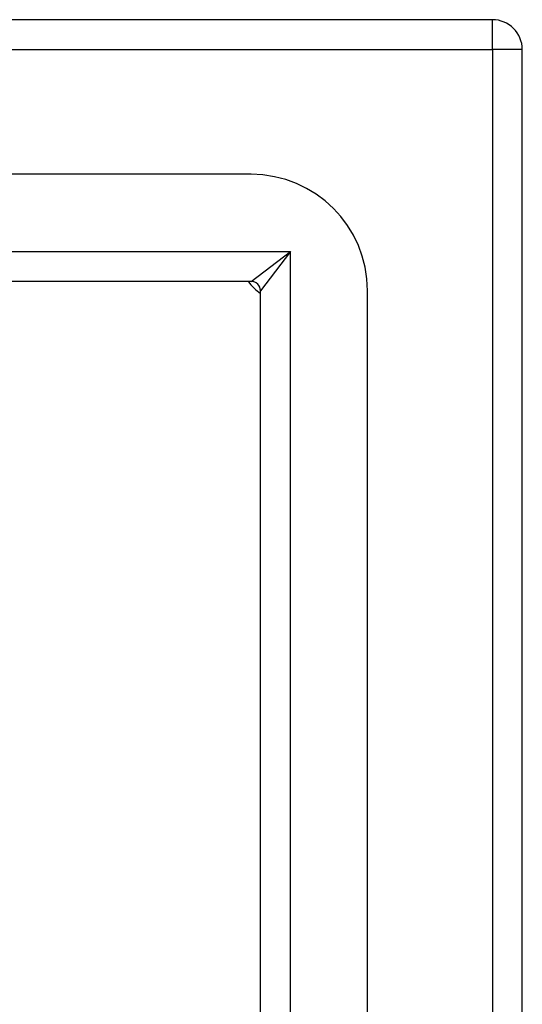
# Model space of a CAD drawing. Header units: inches. Extents: x 0 to 215, y -25 to 140.
# Tile 41 of 63: x 121.29 to 122.95, y 85.39 to 88.65. Entities that reach past the tile are written whole.
import ezdxf

# ---------------------------------------------------------------- set-up
doc = ezdxf.new("R2010")
doc.units = ezdxf.units.IN
doc.header["$LTSCALE"] = 12.924396
doc.header["$MEASUREMENT"] = 0
doc.layers.add('Visible Edges(ANSI)', color=7, linetype='Continuous', lineweight=25)
doc.layers.add('Visible Tangent Edges(ANSI)', color=7, linetype='Continuous', lineweight=25)

msp = doc.modelspace()

# ---------------------------------------------------------------- linework, layer by layer
at = {"layer": 'Visible Edges(ANSI)'}
for p, q in [((122.8489, 88.6545), (93.0439, 88.6545)), ((122.9479, 58.7504), (122.9479, 88.5555)), ((122.0507, 88.1426), (93.8421, 88.1426)), ((122.0507, 87.7882), (93.8421, 87.7882)), ((122.0817, 59.5486), (122.0817, 87.7572)), ((122.4361, 59.5486), (122.4361, 87.7572))]:
    msp.add_line(p, q, dxfattribs=at)
for centre, radius, start, end in [((122.8489, 88.5555), 0.099, 0, 90), ((122.0507, 87.7572), 0.3854, 0, 90), ((122.1979, 87.9044), 0.195, 216.5553, 233.4447), ((122.0507, 87.7572), 0.031, 0, 90)]:
    msp.add_arc(centre, radius, start, end, dxfattribs=at)
at = {"layer": 'Visible Tangent Edges(ANSI)'}
for p, q in [((122.8489, 88.5555), (122.8489, 88.6545)), ((93.0439, 88.5555), (122.8489, 88.5555)), ((122.9479, 88.5555), (122.8489, 88.5555)), ((122.8489, 88.5555), (122.8489, 58.7504)), ((93.7121, 87.8873), (122.1807, 87.8873)), ((122.0507, 87.7882), (122.1807, 87.8873)), ((122.1807, 87.8873), (122.0817, 87.7572)), ((122.1807, 59.4186), (122.1807, 87.8873))]:
    msp.add_line(p, q, dxfattribs=at)

doc.saveas('drawing.dxf')
